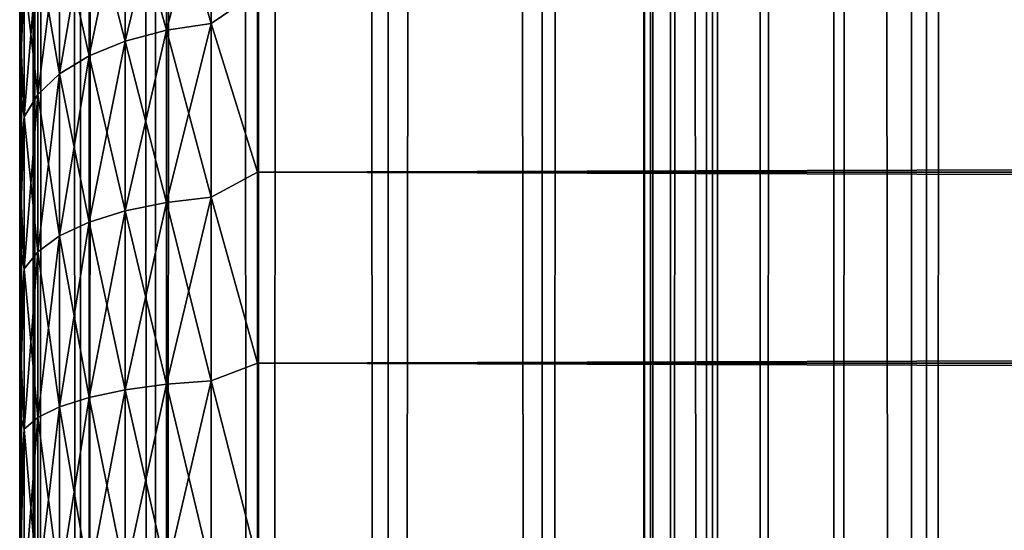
# Model space of a CAD drawing. Extents: x -265 to 265, y 0 to 1307.
# Tile 42 of 256: x -265 to -256.72, y 161.97 to 166.26. Entities that reach past the tile are written whole.
import ezdxf

# ---------------------------------------------------------------- set-up
doc = ezdxf.new("R2010")
doc.units = 0
doc.header["$LTSCALE"] = 81.481481
for name, color, linetype in [('66', 7, 'CONTINUOUS'), ('67', 7, 'CONTINUOUS'), ('69', 7, 'CONTINUOUS'), ('83', 7, 'CONTINUOUS'), ('84', 7, 'CONTINUOUS')]:
    doc.layers.add(name, color=color, linetype=linetype)

msp = doc.modelspace()

# ---------------------------------------------------------------- linework, layer by layer
at = {"layer": '66', "color": 7, "linetype": 'CONTINUOUS'}
for points in [[(-265, 166.2924, 19.0943), (-265, 165.6767, 18.6668), (-265, 166.2924, 35.9057), (-265, 166.2924, 19.0943)], [(-265, 166.2924, 35.9057), (-265, 165.6767, 18.6668), (-265, 165.6767, 36.3332), (-265, 166.2924, 35.9057)], [(-265, 165.6767, 18.6668), (-265, 165.0321, 18.2844), (-265, 165.6767, 36.3332), (-265, 165.6767, 18.6668)], [(-265, 165.6767, 36.3332), (-265, 165.0321, 18.2844), (-265, 165.0321, 36.7156), (-265, 165.6767, 36.3332)], [(-265, 165.0321, 18.2844), (-265, 164.3618, 17.9488), (-265, 165.0321, 36.7156), (-265, 165.0321, 18.2844)], [(-265, 165.0321, 36.7156), (-265, 164.3618, 17.9488), (-265, 164.3618, 37.0512), (-265, 165.0321, 36.7156)], [(-265, 164.3618, 17.9488), (-265, 163.6693, 17.662), (-265, 164.3618, 37.0512), (-265, 164.3618, 17.9488)], [(-265, 164.3618, 37.0512), (-265, 163.6693, 17.662), (-265, 163.6693, 37.338), (-265, 164.3618, 37.0512)], [(-265, 163.6693, 17.662), (-265, 162.9581, 17.4253), (-265, 163.6693, 37.338), (-265, 163.6693, 17.662)], [(-265, 163.6693, 37.338), (-265, 162.9581, 17.4253), (-265, 162.9581, 37.5747), (-265, 163.6693, 37.338)], [(-265, 162.9581, 17.4253), (-265, 162.2319, 17.2399), (-265, 162.9581, 37.5747), (-265, 162.9581, 17.4253)], [(-265, 162.9581, 37.5747), (-265, 162.2319, 17.2399), (-265, 162.2319, 37.7601), (-265, 162.9581, 37.5747)], [(-265, 162.2319, 17.2399), (-265, 161.4943, 17.1069), (-265, 162.2319, 37.7601), (-265, 162.2319, 17.2399)], [(-265, 162.2319, 37.7601), (-265, 161.4943, 17.1069), (-265, 161.4943, 37.8931), (-265, 162.2319, 37.7601)]]:
    msp.add_3dface(points, dxfattribs=at)
at = {"layer": '67', "color": 7, "linetype": 'CONTINUOUS'}
for points in [[(-263, 166.4948, 38.1802), (-263, 164.98, 38.9651), (263, 166.4948, 38.1802), (-263, 166.4948, 38.1802)], [(263, 166.4948, 38.1802), (-263, 164.98, 38.9651), (263, 164.98, 38.9651), (263, 166.4948, 38.1802)], [(-263, 164.98, 16.0349), (-263, 166.4948, 16.8198), (263, 164.98, 16.0349), (-263, 164.98, 16.0349)], [(263, 164.98, 16.0349), (-263, 166.4948, 16.8198), (263, 166.4948, 16.8198), (263, 164.98, 16.0349)], [(-263, 164.98, 38.9651), (-263, 163.3725, 39.5365), (263, 164.98, 38.9651), (-263, 164.98, 38.9651)], [(263, 164.98, 38.9651), (-263, 163.3725, 39.5365), (263, 163.3725, 39.5365), (263, 164.98, 38.9651)], [(-263, 163.3725, 15.4635), (-263, 164.98, 16.0349), (263, 163.3725, 15.4635), (-263, 163.3725, 15.4635)], [(263, 163.3725, 15.4635), (-263, 164.98, 16.0349), (263, 164.98, 16.0349), (263, 163.3725, 15.4635)], [(-263, 163.3725, 39.5365), (-263, 161.7021, 39.8836), (263, 163.3725, 39.5365), (-263, 163.3725, 39.5365)], [(263, 163.3725, 39.5365), (-263, 161.7021, 39.8836), (263, 161.7021, 39.8836), (263, 163.3725, 39.5365)], [(-263, 161.7021, 15.1164), (-263, 163.3725, 15.4635), (263, 161.7021, 15.1164), (-263, 161.7021, 15.1164)], [(263, 161.7021, 15.1164), (-263, 163.3725, 15.4635), (263, 163.3725, 15.4635), (263, 161.7021, 15.1164)]]:
    msp.add_3dface(points, dxfattribs=at)
at = {"layer": '69', "color": 7, "linetype": 'CONTINUOUS'}
for points in [[(-263.3902, 166.2308, 16.708), (-263.7657, 167.5167, 17.704), (-263.3902, 167.5861, 17.6136), (-263.3902, 166.2308, 16.708)], [(-263.7657, 167.5167, 37.296), (-263.7657, 166.1738, 38.1933), (-263.3902, 167.5861, 37.3864), (-263.7657, 167.5167, 37.296)], [(-263.3902, 167.5861, 37.3864), (-263.7657, 166.1738, 38.1933), (-263.3902, 166.2308, 38.292), (-263.3902, 167.5861, 37.3864)], [(-263, 166.4948, 38.1802), (-263.3902, 167.5861, 37.3864), (-263.3902, 166.2308, 38.292), (-263, 166.4948, 38.1802)], [(-263, 166.4948, 16.8198), (-263.3902, 166.2308, 16.708), (-263.3902, 167.5861, 17.6136), (-263, 166.4948, 16.8198)], [(-263.7657, 166.1738, 16.8067), (-264.1118, 167.4041, 17.8508), (-263.7657, 167.5167, 17.704), (-263.7657, 166.1738, 16.8067)], [(-264.1118, 167.4041, 37.1492), (-264.1118, 166.0813, 38.033), (-263.7657, 167.5167, 37.296), (-264.1118, 167.4041, 37.1492)], [(-263.7657, 167.5167, 37.296), (-264.1118, 166.0813, 38.033), (-263.7657, 166.1738, 38.1933), (-263.7657, 167.5167, 37.296)], [(-263.7657, 166.1738, 16.8067), (-263.7657, 167.5167, 17.704), (-263.3902, 166.2308, 16.708), (-263.7657, 166.1738, 16.8067)], [(-264.1118, 166.0813, 16.967), (-264.415, 167.2524, 18.0485), (-264.1118, 167.4041, 17.8508), (-264.1118, 166.0813, 16.967)], [(-264.415, 167.2524, 36.9515), (-264.415, 165.9567, 37.8173), (-264.1118, 167.4041, 37.1492), (-264.415, 167.2524, 36.9515)], [(-264.1118, 167.4041, 37.1492), (-264.415, 165.9567, 37.8173), (-264.1118, 166.0813, 38.033), (-264.1118, 167.4041, 37.1492)], [(-264.1118, 166.0813, 16.967), (-264.1118, 167.4041, 17.8508), (-263.7657, 166.1738, 16.8067), (-264.1118, 166.0813, 16.967)], [(-264.415, 165.9567, 17.1827), (-264.6638, 167.0676, 18.2893), (-264.415, 167.2524, 18.0485), (-264.415, 165.9567, 17.1827)], [(-264.6638, 167.0676, 36.7107), (-264.6638, 165.8049, 37.5544), (-264.415, 167.2524, 36.9515), (-264.6638, 167.0676, 36.7107)], [(-264.415, 167.2524, 36.9515), (-264.6638, 165.8049, 37.5544), (-264.415, 165.9567, 37.8173), (-264.415, 167.2524, 36.9515)], [(-264.415, 165.9567, 17.1827), (-264.415, 167.2524, 18.0485), (-264.1118, 166.0813, 16.967), (-264.415, 165.9567, 17.1827)], [(-264.6638, 165.8049, 17.4456), (-264.8485, 166.8568, 18.564), (-264.6638, 167.0676, 18.2893), (-264.6638, 165.8049, 17.4456)], [(-264.8485, 166.8568, 36.436), (-264.8485, 165.6318, 37.2545), (-264.6638, 167.0676, 36.7107), (-264.8485, 166.8568, 36.436)], [(-264.6638, 167.0676, 36.7107), (-264.8485, 165.6318, 37.2545), (-264.6638, 165.8049, 37.5544), (-264.6638, 167.0676, 36.7107)], [(-264.6638, 165.8049, 17.4456), (-264.6638, 167.0676, 18.2893), (-264.415, 165.9567, 17.1827), (-264.6638, 165.8049, 17.4456)], [(-264.8485, 165.6318, 17.7455), (-264.962, 166.6281, 18.8621), (-264.8485, 166.8568, 18.564), (-264.8485, 165.6318, 17.7455)], [(-264.962, 166.6281, 36.1379), (-264.962, 165.4439, 36.9292), (-264.8485, 166.8568, 36.436), (-264.962, 166.6281, 36.1379)], [(-264.8485, 166.8568, 36.436), (-264.962, 165.4439, 36.9292), (-264.8485, 165.6318, 37.2545), (-264.8485, 166.8568, 36.436)], [(-264.8485, 165.6318, 17.7455), (-264.8485, 166.8568, 18.564), (-264.6638, 165.8049, 17.4456), (-264.8485, 165.6318, 17.7455)], [(-264.962, 165.4439, 18.0708), (-265, 166.2924, 19.0943), (-264.962, 166.6281, 18.8621), (-264.962, 165.4439, 18.0708)], [(-265, 166.2924, 35.9057), (-265, 165.6767, 36.3332), (-264.962, 166.6281, 36.1379), (-265, 166.2924, 35.9057)], [(-264.962, 166.6281, 36.1379), (-265, 165.6767, 36.3332), (-264.962, 165.4439, 36.9292), (-264.962, 166.6281, 36.1379)], [(-264.962, 165.4439, 18.0708), (-264.962, 166.6281, 18.8621), (-264.8485, 165.6318, 17.7455), (-264.962, 165.4439, 18.0708)], [(-263, 164.98, 38.9651), (-263, 166.4948, 38.1802), (-263.3902, 166.2308, 38.292), (-263, 164.98, 38.9651)], [(-263, 166.4948, 16.8198), (-263, 164.98, 16.0349), (-263.3902, 166.2308, 16.708), (-263, 166.4948, 16.8198)], [(-265, 165.6767, 18.6668), (-265, 166.2924, 19.0943), (-264.962, 165.4439, 18.0708), (-265, 165.6767, 18.6668)], [(-263.3902, 164.7688, 15.987), (-263.7657, 166.1738, 16.8067), (-263.3902, 166.2308, 16.708), (-263.3902, 164.7688, 15.987)], [(-263.7657, 166.1738, 38.1933), (-263.7657, 164.7252, 38.9077), (-263.3902, 166.2308, 38.292), (-263.7657, 166.1738, 38.1933)], [(-263.3902, 166.2308, 38.292), (-263.7657, 164.7252, 38.9077), (-263.3902, 164.7688, 39.013), (-263.3902, 166.2308, 38.292)], [(-263, 164.98, 38.9651), (-263.3902, 166.2308, 38.292), (-263.3902, 164.7688, 39.013), (-263, 164.98, 38.9651)], [(-263, 164.98, 16.0349), (-263.3902, 164.7688, 15.987), (-263.3902, 166.2308, 16.708), (-263, 164.98, 16.0349)], [(-263.7657, 164.7252, 16.0923), (-264.1118, 166.0813, 16.967), (-263.7657, 166.1738, 16.8067), (-263.7657, 164.7252, 16.0923)], [(-264.1118, 166.0813, 38.033), (-264.1118, 164.6544, 38.7367), (-263.7657, 166.1738, 38.1933), (-264.1118, 166.0813, 38.033)], [(-263.7657, 166.1738, 38.1933), (-264.1118, 164.6544, 38.7367), (-263.7657, 164.7252, 38.9077), (-263.7657, 166.1738, 38.1933)], [(-263.7657, 164.7252, 16.0923), (-263.7657, 166.1738, 16.8067), (-263.3902, 164.7688, 15.987), (-263.7657, 164.7252, 16.0923)], [(-264.1118, 164.6544, 16.2633), (-264.415, 165.9567, 17.1827), (-264.1118, 166.0813, 16.967), (-264.1118, 164.6544, 16.2633)], [(-264.415, 165.9567, 37.8173), (-264.415, 164.5591, 38.5065), (-264.1118, 166.0813, 38.033), (-264.415, 165.9567, 37.8173)], [(-264.1118, 166.0813, 38.033), (-264.415, 164.5591, 38.5065), (-264.1118, 164.6544, 38.7367), (-264.1118, 166.0813, 38.033)], [(-264.1118, 164.6544, 16.2633), (-264.1118, 166.0813, 16.967), (-263.7657, 164.7252, 16.0923), (-264.1118, 164.6544, 16.2633)], [(-264.415, 164.5591, 16.4935), (-264.6638, 165.8049, 17.4456), (-264.415, 165.9567, 17.1827), (-264.415, 164.5591, 16.4935)], [(-264.6638, 165.8049, 37.5544), (-264.6638, 164.4429, 38.2261), (-264.415, 165.9567, 37.8173), (-264.6638, 165.8049, 37.5544)], [(-264.415, 165.9567, 37.8173), (-264.6638, 164.4429, 38.2261), (-264.415, 164.5591, 38.5065), (-264.415, 165.9567, 37.8173)], [(-264.415, 164.5591, 16.4935), (-264.415, 165.9567, 17.1827), (-264.1118, 164.6544, 16.2633), (-264.415, 164.5591, 16.4935)], [(-264.6638, 164.4429, 16.7739), (-264.8485, 165.6318, 17.7455), (-264.6638, 165.8049, 17.4456), (-264.6638, 164.4429, 16.7739)], [(-264.8485, 165.6318, 37.2545), (-264.8485, 164.3104, 37.9062), (-264.6638, 165.8049, 37.5544), (-264.8485, 165.6318, 37.2545)], [(-264.6638, 165.8049, 37.5544), (-264.8485, 164.3104, 37.9062), (-264.6638, 164.4429, 38.2261), (-264.6638, 165.8049, 37.5544)], [(-264.6638, 164.4429, 16.7739), (-264.6638, 165.8049, 17.4456), (-264.415, 164.5591, 16.4935), (-264.6638, 164.4429, 16.7739)], [(-265, 165.0321, 18.2844), (-265, 165.6767, 18.6668), (-264.962, 165.4439, 18.0708), (-265, 165.0321, 18.2844)], [(-265, 165.6767, 36.3332), (-265, 165.0321, 36.7156), (-264.962, 165.4439, 36.9292), (-265, 165.6767, 36.3332)], [(-264.8485, 164.3104, 17.0938), (-264.962, 165.4439, 18.0708), (-264.8485, 165.6318, 17.7455), (-264.8485, 164.3104, 17.0938)], [(-264.962, 165.4439, 36.9292), (-264.962, 164.1666, 37.5591), (-264.8485, 165.6318, 37.2545), (-264.962, 165.4439, 36.9292)], [(-264.8485, 165.6318, 37.2545), (-264.962, 164.1666, 37.5591), (-264.8485, 164.3104, 37.9062), (-264.8485, 165.6318, 37.2545)], [(-264.8485, 164.3104, 17.0938), (-264.8485, 165.6318, 17.7455), (-264.6638, 164.4429, 16.7739), (-264.8485, 164.3104, 17.0938)], [(-264.962, 164.1666, 17.4409), (-265, 165.0321, 18.2844), (-264.962, 165.4439, 18.0708), (-264.962, 164.1666, 17.4409)], [(-265, 165.0321, 36.7156), (-265, 164.3618, 37.0512), (-264.962, 165.4439, 36.9292), (-265, 165.0321, 36.7156)], [(-264.962, 165.4439, 36.9292), (-265, 164.3618, 37.0512), (-264.962, 164.1666, 37.5591), (-264.962, 165.4439, 36.9292)], [(-264.962, 164.1666, 17.4409), (-264.962, 165.4439, 18.0708), (-264.8485, 164.3104, 17.0938), (-264.962, 164.1666, 17.4409)], [(-265, 164.3618, 17.9488), (-265, 165.0321, 18.2844), (-264.962, 164.1666, 17.4409), (-265, 164.3618, 17.9488)], [(-263, 163.3725, 39.5365), (-263, 164.98, 38.9651), (-263.3902, 164.7688, 39.013), (-263, 163.3725, 39.5365)], [(-263, 164.98, 16.0349), (-263, 163.3725, 15.4635), (-263.3902, 164.7688, 15.987), (-263, 164.98, 16.0349)], [(-263.7657, 163.1958, 15.5731), (-264.1118, 164.6544, 16.2633), (-263.7657, 164.7252, 16.0923), (-263.7657, 163.1958, 15.5731)], [(-264.1118, 164.6544, 38.7367), (-264.1118, 163.1479, 39.2481), (-263.7657, 164.7252, 38.9077), (-264.1118, 164.6544, 38.7367)], [(-263.7657, 164.7252, 38.9077), (-264.1118, 163.1479, 39.2481), (-263.7657, 163.1958, 39.4269), (-263.7657, 164.7252, 38.9077)], [(-263.3902, 163.2253, 15.463), (-263.7657, 164.7252, 16.0923), (-263.3902, 164.7688, 15.987), (-263.3902, 163.2253, 15.463)], [(-263.7657, 164.7252, 38.9077), (-263.7657, 163.1958, 39.4269), (-263.3902, 164.7688, 39.013), (-263.7657, 164.7252, 38.9077)], [(-263.3902, 164.7688, 39.013), (-263.7657, 163.1958, 39.4269), (-263.3902, 163.2253, 39.537), (-263.3902, 164.7688, 39.013)], [(-263.7657, 163.1958, 15.5731), (-263.7657, 164.7252, 16.0923), (-263.3902, 163.2253, 15.463), (-263.7657, 163.1958, 15.5731)], [(-263, 163.3725, 39.5365), (-263.3902, 164.7688, 39.013), (-263.3902, 163.2253, 39.537), (-263, 163.3725, 39.5365)], [(-263, 163.3725, 15.4635), (-263.3902, 163.2253, 15.463), (-263.3902, 164.7688, 15.987), (-263, 163.3725, 15.4635)], [(-264.1118, 163.1479, 15.7519), (-264.415, 164.5591, 16.4935), (-264.1118, 164.6544, 16.2633), (-264.1118, 163.1479, 15.7519)], [(-264.415, 164.5591, 38.5065), (-264.415, 163.0834, 39.0074), (-264.1118, 164.6544, 38.7367), (-264.415, 164.5591, 38.5065)], [(-264.1118, 164.6544, 38.7367), (-264.415, 163.0834, 39.0074), (-264.1118, 163.1479, 39.2481), (-264.1118, 164.6544, 38.7367)], [(-264.1118, 163.1479, 15.7519), (-264.1118, 164.6544, 16.2633), (-263.7657, 163.1958, 15.5731), (-264.1118, 163.1479, 15.7519)], [(-264.415, 163.0834, 15.9926), (-264.6638, 164.4429, 16.7739), (-264.415, 164.5591, 16.4935), (-264.415, 163.0834, 15.9926)], [(-264.6638, 164.4429, 38.2261), (-264.6638, 163.0048, 38.7142), (-264.415, 164.5591, 38.5065), (-264.6638, 164.4429, 38.2261)], [(-264.415, 164.5591, 38.5065), (-264.6638, 163.0048, 38.7142), (-264.415, 163.0834, 39.0074), (-264.415, 164.5591, 38.5065)], [(-264.415, 163.0834, 15.9926), (-264.415, 164.5591, 16.4935), (-264.1118, 163.1479, 15.7519), (-264.415, 163.0834, 15.9926)], [(-264.6638, 163.0048, 16.2858), (-264.8485, 164.3104, 17.0938), (-264.6638, 164.4429, 16.7739), (-264.6638, 163.0048, 16.2858)], [(-264.8485, 164.3104, 37.9062), (-264.8485, 162.9152, 38.3798), (-264.6638, 164.4429, 38.2261), (-264.8485, 164.3104, 37.9062)], [(-264.6638, 164.4429, 38.2261), (-264.8485, 162.9152, 38.3798), (-264.6638, 163.0048, 38.7142), (-264.6638, 164.4429, 38.2261)], [(-264.6638, 163.0048, 16.2858), (-264.6638, 164.4429, 16.7739), (-264.415, 163.0834, 15.9926), (-264.6638, 163.0048, 16.2858)], [(-265, 163.6693, 17.662), (-265, 164.3618, 17.9488), (-264.962, 164.1666, 17.4409), (-265, 163.6693, 17.662)], [(-265, 164.3618, 37.0512), (-265, 163.6693, 37.338), (-264.962, 164.1666, 37.5591), (-265, 164.3618, 37.0512)], [(-264.8485, 162.9152, 16.6202), (-264.962, 164.1666, 17.4409), (-264.8485, 164.3104, 17.0938), (-264.8485, 162.9152, 16.6202)], [(-264.962, 164.1666, 37.5591), (-264.962, 162.818, 38.0169), (-264.8485, 164.3104, 37.9062), (-264.962, 164.1666, 37.5591)], [(-264.8485, 164.3104, 37.9062), (-264.962, 162.818, 38.0169), (-264.8485, 162.9152, 38.3798), (-264.8485, 164.3104, 37.9062)], [(-264.8485, 162.9152, 16.6202), (-264.8485, 164.3104, 17.0938), (-264.6638, 163.0048, 16.2858), (-264.8485, 162.9152, 16.6202)], [(-264.962, 162.818, 16.9831), (-265, 163.6693, 17.662), (-264.962, 164.1666, 17.4409), (-264.962, 162.818, 16.9831)], [(-265, 163.6693, 37.338), (-265, 162.9581, 37.5747), (-264.962, 164.1666, 37.5591), (-265, 163.6693, 37.338)], [(-264.962, 164.1666, 37.5591), (-265, 162.9581, 37.5747), (-264.962, 162.818, 38.0169), (-264.962, 164.1666, 37.5591)], [(-264.962, 162.818, 16.9831), (-264.962, 164.1666, 17.4409), (-264.8485, 162.9152, 16.6202), (-264.962, 162.818, 16.9831)], [(-265, 162.9581, 17.4253), (-265, 163.6693, 17.662), (-264.962, 162.818, 16.9831), (-265, 162.9581, 17.4253)], [(-263, 161.7021, 39.8836), (-263, 163.3725, 39.5365), (-263.3902, 163.2253, 39.537), (-263, 161.7021, 39.8836)], [(-263, 163.3725, 15.4635), (-263, 161.7021, 15.1164), (-263.3902, 163.2253, 15.463), (-263, 163.3725, 15.4635)], [(-263.3902, 161.6266, 15.145), (-263.7657, 163.1958, 15.5731), (-263.3902, 163.2253, 15.463), (-263.3902, 161.6266, 15.145)], [(-263.7657, 163.1958, 39.4269), (-263.7657, 161.6117, 39.742), (-263.3902, 163.2253, 39.537), (-263.7657, 163.1958, 39.4269)], [(-263.3902, 163.2253, 39.537), (-263.7657, 161.6117, 39.742), (-263.3902, 161.6266, 39.855), (-263.3902, 163.2253, 39.537)], [(-263, 161.7021, 39.8836), (-263.3902, 163.2253, 39.537), (-263.3902, 161.6266, 39.855), (-263, 161.7021, 39.8836)], [(-263, 161.7021, 15.1164), (-263.3902, 161.6266, 15.145), (-263.3902, 163.2253, 15.463), (-263, 161.7021, 15.1164)], [(-264.1118, 161.5875, 15.4415), (-264.415, 163.0834, 15.9926), (-264.1118, 163.1479, 15.7519), (-264.1118, 161.5875, 15.4415)], [(-264.415, 163.0834, 39.0074), (-264.415, 161.555, 39.3115), (-264.1118, 163.1479, 39.2481), (-264.415, 163.0834, 39.0074)], [(-264.1118, 163.1479, 39.2481), (-264.415, 161.555, 39.3115), (-264.1118, 161.5875, 39.5585), (-264.1118, 163.1479, 39.2481)], [(-263.7657, 161.6117, 15.258), (-264.1118, 163.1479, 15.7519), (-263.7657, 163.1958, 15.5731), (-263.7657, 161.6117, 15.258)], [(-264.1118, 163.1479, 39.2481), (-264.1118, 161.5875, 39.5585), (-263.7657, 163.1958, 39.4269), (-264.1118, 163.1479, 39.2481)], [(-263.7657, 163.1958, 39.4269), (-264.1118, 161.5875, 39.5585), (-263.7657, 161.6117, 39.742), (-263.7657, 163.1958, 39.4269)], [(-264.1118, 161.5875, 15.4415), (-264.1118, 163.1479, 15.7519), (-263.7657, 161.6117, 15.258), (-264.1118, 161.5875, 15.4415)], [(-263.7657, 161.6117, 15.258), (-263.7657, 163.1958, 15.5731), (-263.3902, 161.6266, 15.145), (-263.7657, 161.6117, 15.258)], [(-264.415, 161.555, 15.6885), (-264.6638, 163.0048, 16.2858), (-264.415, 163.0834, 15.9926), (-264.415, 161.555, 15.6885)], [(-264.6638, 163.0048, 38.7142), (-264.6638, 161.5154, 39.0105), (-264.415, 163.0834, 39.0074), (-264.6638, 163.0048, 38.7142)], [(-264.415, 163.0834, 39.0074), (-264.6638, 161.5154, 39.0105), (-264.415, 161.555, 39.3115), (-264.415, 163.0834, 39.0074)], [(-264.415, 161.555, 15.6885), (-264.415, 163.0834, 15.9926), (-264.1118, 161.5875, 15.4415), (-264.415, 161.555, 15.6885)], [(-264.6638, 161.5154, 15.9895), (-264.8485, 162.9152, 16.6202), (-264.6638, 163.0048, 16.2858), (-264.6638, 161.5154, 15.9895)], [(-264.8485, 162.9152, 38.3798), (-264.8485, 161.4702, 38.6672), (-264.6638, 163.0048, 38.7142), (-264.8485, 162.9152, 38.3798)], [(-264.6638, 163.0048, 38.7142), (-264.8485, 161.4702, 38.6672), (-264.6638, 161.5154, 39.0105), (-264.6638, 163.0048, 38.7142)], [(-264.6638, 161.5154, 15.9895), (-264.6638, 163.0048, 16.2858), (-264.415, 161.555, 15.6885), (-264.6638, 161.5154, 15.9895)], [(-265, 162.2319, 17.2399), (-265, 162.9581, 17.4253), (-264.962, 162.818, 16.9831), (-265, 162.2319, 17.2399)], [(-265, 162.9581, 37.5747), (-265, 162.2319, 37.7601), (-264.962, 162.818, 38.0169), (-265, 162.9581, 37.5747)], [(-264.8485, 161.4702, 16.3328), (-264.962, 162.818, 16.9831), (-264.8485, 162.9152, 16.6202), (-264.8485, 161.4702, 16.3328)], [(-264.962, 162.818, 38.0169), (-264.962, 161.4212, 38.2947), (-264.8485, 162.9152, 38.3798), (-264.962, 162.818, 38.0169)], [(-264.8485, 162.9152, 38.3798), (-264.962, 161.4212, 38.2947), (-264.8485, 161.4702, 38.6672), (-264.8485, 162.9152, 38.3798)], [(-264.8485, 161.4702, 16.3328), (-264.8485, 162.9152, 16.6202), (-264.6638, 161.5154, 15.9895), (-264.8485, 161.4702, 16.3328)], [(-264.962, 161.4212, 16.7053), (-265, 162.2319, 17.2399), (-264.962, 162.818, 16.9831), (-264.962, 161.4212, 16.7053)], [(-265, 162.2319, 37.7601), (-265, 161.4943, 37.8931), (-264.962, 162.818, 38.0169), (-265, 162.2319, 37.7601)], [(-264.962, 162.818, 38.0169), (-265, 161.4943, 37.8931), (-264.962, 161.4212, 38.2947), (-264.962, 162.818, 38.0169)], [(-264.962, 161.4212, 16.7053), (-264.962, 162.818, 16.9831), (-264.8485, 161.4702, 16.3328), (-264.962, 161.4212, 16.7053)], [(-265, 161.4943, 17.1069), (-265, 162.2319, 17.2399), (-264.962, 161.4212, 16.7053), (-265, 161.4943, 17.1069)]]:
    msp.add_3dface(points, dxfattribs=at)
at = {"layer": '83', "color": 7, "linetype": 'CONTINUOUS'}
for points in [[(-265, 1), (-264.8717, 1, 1.9579), (-265, 1299), (-265, 1)], [(-265, 1299), (-264.8717, 1, 1.9579), (-264.8717, 1299, 1.9579), (-265, 1299)], [(-264.8717, 1, 1.9579), (-264.4889, 1, 3.8823), (-264.8717, 1299, 1.9579), (-264.8717, 1, 1.9579)], [(-264.8717, 1299, 1.9579), (-264.4889, 1, 3.8823), (-264.4889, 1299, 3.8823), (-264.8717, 1299, 1.9579)], [(-264.4889, 1, 3.8823), (-263.8582, 1, 5.7403), (-264.4889, 1299, 3.8823), (-264.4889, 1, 3.8823)], [(-264.4889, 1299, 3.8823), (-263.8582, 1, 5.7403), (-263.8582, 1299, 5.7403), (-264.4889, 1299, 3.8823)], [(-263.8582, 1, 5.7403), (-262.9904, 1, 7.5), (-263.8582, 1299, 5.7403), (-263.8582, 1, 5.7403)], [(-263.8582, 1299, 5.7403), (-262.9904, 1, 7.5), (-262.9904, 1299, 7.5), (-263.8582, 1299, 5.7403)], [(-262.9904, 1, 7.5), (-261.9003, 1, 9.1314), (-262.9904, 1299, 7.5), (-262.9904, 1, 7.5)], [(-262.9904, 1299, 7.5), (-261.9003, 1, 9.1314), (-261.9003, 1299, 9.1314), (-262.9904, 1299, 7.5)], [(-261.9003, 1, 9.1314), (-260.6066, 1, 10.6066), (-261.9003, 1299, 9.1314), (-261.9003, 1, 9.1314)], [(-261.9003, 1299, 9.1314), (-260.6066, 1, 10.6066), (-260.6066, 1299, 10.6066), (-261.9003, 1299, 9.1314)], [(-260.6066, 1, 10.6066), (-259.1314, 1, 11.9003), (-260.6066, 1299, 10.6066), (-260.6066, 1, 10.6066)], [(-260.6066, 1299, 10.6066), (-259.1314, 1, 11.9003), (-259.1314, 1299, 11.9003), (-260.6066, 1299, 10.6066)], [(-259.1314, 1, 11.9003), (-257.5, 1, 12.9904), (-259.1314, 1299, 11.9003), (-259.1314, 1, 11.9003)], [(-259.1314, 1299, 11.9003), (-257.5, 1, 12.9904), (-257.5, 1299, 12.9904), (-259.1314, 1299, 11.9003)], [(-257.5, 1, 12.9904), (-255.7403, 1, 13.8582), (-257.5, 1299, 12.9904), (-257.5, 1, 12.9904)], [(-257.5, 1299, 12.9904), (-255.7403, 1, 13.8582), (-255.7403, 1299, 13.8582), (-257.5, 1299, 12.9904)]]:
    msp.add_3dface(points, dxfattribs=at)
at = {"layer": '84', "color": 7, "linetype": 'CONTINUOUS'}
for points in [[(-265, 1), (-265, 1299), (-264.8717, 1299, -1.9579), (-265, 1)], [(-264.8717, 1, -1.9579), (-265, 1), (-264.8717, 1299, -1.9579), (-264.8717, 1, -1.9579)], [(-264.4889, 1, -3.8823), (-264.8717, 1, -1.9579), (-264.4889, 1299, -3.8823), (-264.4889, 1, -3.8823)], [(-264.4889, 1299, -3.8823), (-264.8717, 1, -1.9579), (-264.8717, 1299, -1.9579), (-264.4889, 1299, -3.8823)], [(-263.8582, 1, -5.7403), (-264.4889, 1, -3.8823), (-263.8582, 1299, -5.7403), (-263.8582, 1, -5.7403)], [(-263.8582, 1299, -5.7403), (-264.4889, 1, -3.8823), (-264.4889, 1299, -3.8823), (-263.8582, 1299, -5.7403)], [(-262.9904, 1, -7.5), (-263.8582, 1, -5.7403), (-262.9904, 1299, -7.5), (-262.9904, 1, -7.5)], [(-262.9904, 1299, -7.5), (-263.8582, 1, -5.7403), (-263.8582, 1299, -5.7403), (-262.9904, 1299, -7.5)], [(-261.9003, 1, -9.1314), (-262.9904, 1, -7.5), (-261.9003, 1299, -9.1314), (-261.9003, 1, -9.1314)], [(-261.9003, 1299, -9.1314), (-262.9904, 1, -7.5), (-262.9904, 1299, -7.5), (-261.9003, 1299, -9.1314)], [(-260.6066, 1, -10.6066), (-261.9003, 1, -9.1314), (-260.6066, 1299, -10.6066), (-260.6066, 1, -10.6066)], [(-260.6066, 1299, -10.6066), (-261.9003, 1, -9.1314), (-261.9003, 1299, -9.1314), (-260.6066, 1299, -10.6066)], [(-260.6066, 1, -10.6066), (-260.6066, 1299, -10.6066), (-259.75, 1280, -11.399), (-260.6066, 1, -10.6066)], [(-260.6066, 1, -10.6066), (-259.75, 1280, -11.399), (-259.75, 20, -11.399), (-260.6066, 1, -10.6066)], [(-259.75, 1280, -11.399), (-259.6951, 1278.9667, -11.4457), (-259.75, 20, -11.399), (-259.75, 1280, -11.399)], [(-259.75, 20, -11.399), (-259.6951, 1278.9667, -11.4457), (-259.6951, 21.0332, -11.4457), (-259.75, 20, -11.399)], [(-259.6951, 1278.9667, -11.4457), (-259.525, 1277.9175, -11.5877), (-259.6951, 21.0332, -11.4457), (-259.6951, 1278.9667, -11.4457)], [(-259.6951, 21.0332, -11.4457), (-259.525, 1277.9175, -11.5877), (-259.525, 22.0825, -11.5877), (-259.6951, 21.0332, -11.4457)], [(-259.525, 1277.9175, -11.5877), (-259.2244, 1276.8419, -11.8284), (-259.525, 22.0825, -11.5877), (-259.525, 1277.9175, -11.5877)], [(-259.525, 22.0825, -11.5877), (-259.2244, 1276.8419, -11.8284), (-259.2244, 23.158, -11.8284), (-259.525, 22.0825, -11.5877)], [(-259.2244, 1276.8419, -11.8284), (-258.7723, 1275.7445, -12.1674), (-259.2244, 23.158, -11.8284), (-259.2244, 1276.8419, -11.8284)], [(-259.2244, 23.158, -11.8284), (-258.7723, 1275.7445, -12.1674), (-258.7723, 24.2554, -12.1674), (-259.2244, 23.158, -11.8284)], [(-258.7723, 1275.7445, -12.1674), (-258.1533, 1274.6533, -12.5906), (-258.7723, 24.2554, -12.1674), (-258.7723, 1275.7445, -12.1674)], [(-258.7723, 24.2554, -12.1674), (-258.1533, 1274.6533, -12.5906), (-258.1533, 25.3466, -12.5906), (-258.7723, 24.2554, -12.1674)], [(-258.1533, 1274.6533, -12.5906), (-257.3737, 1273.621, -13.0625), (-258.1533, 25.3466, -12.5906), (-258.1533, 1274.6533, -12.5906)], [(-258.1533, 25.3466, -12.5906), (-257.3737, 1273.621, -13.0625), (-257.3737, 26.379, -13.0625), (-258.1533, 25.3466, -12.5906)], [(-257.3737, 1273.621, -13.0625), (-256.4613, 1272.6984, -13.537), (-257.3737, 26.379, -13.0625), (-257.3737, 1273.621, -13.0625)], [(-257.3737, 26.379, -13.0625), (-256.4613, 1272.6984, -13.537), (-256.4613, 27.3016, -13.537), (-257.3737, 26.379, -13.0625)]]:
    msp.add_3dface(points, dxfattribs=at)

doc.saveas('drawing.dxf')
